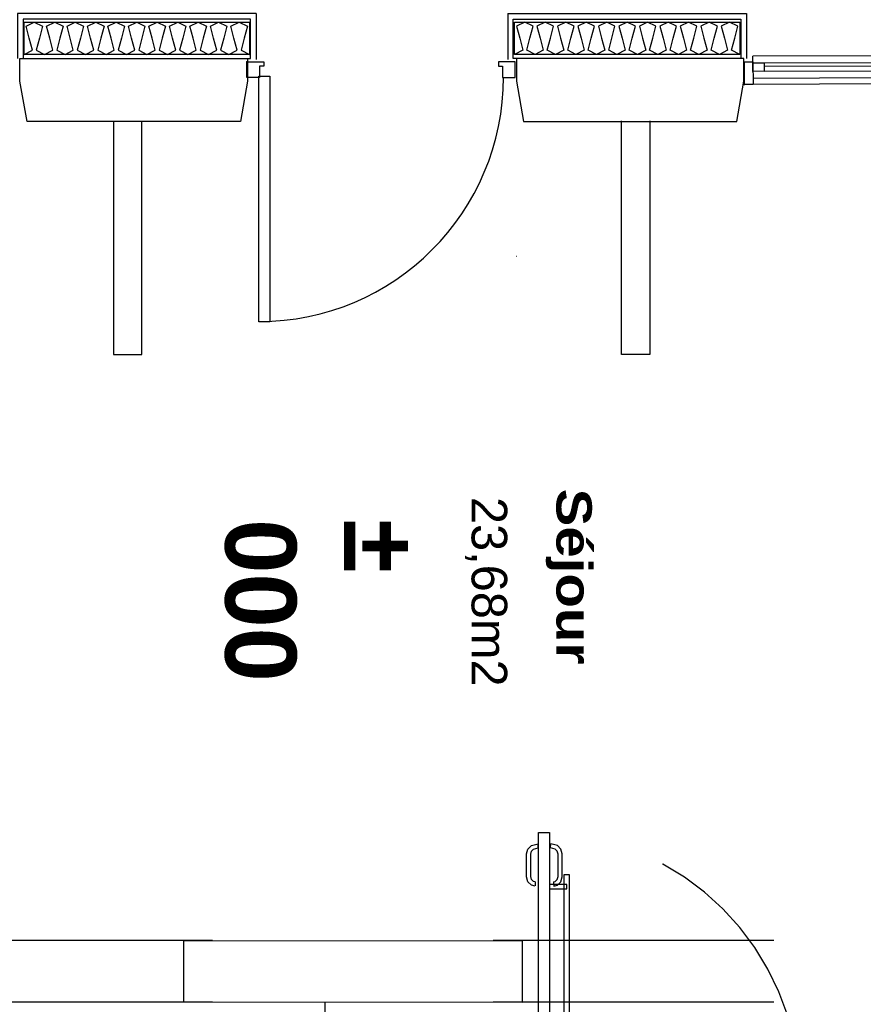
# Model space of a CAD drawing. Header units: millimetres. Extents: x -15 to 127, y -65 to 67.
# Tile 97 of 256: x 35.962 to 36.263, y -49.762 to -49.411. Entities that reach past the tile are written whole.
import ezdxf

# ---------------------------------------------------------------- set-up
doc = ezdxf.new("R2010")
doc.units = ezdxf.units.MM
doc.header["$MEASUREMENT"] = 0
for name, pattern in [('PC_DASH_2', [0.125, 0.055556, -0.069444]), ('PC_DASH_5', [0.069444, 0.027778, -0.041667]), ('PC_DASH_7', [0.097222, 0.027778, -0.069444])]:
    doc.linetypes.add(name, pattern=pattern)
doc.layers.add('Calque 5', color=7, linetype='Continuous')
doc.styles.get("Standard").update_dxf_attribs({"font": 'BKANT.TTF'})

# ---------------------------------------------------------------- blocks, each defined once
blk = doc.blocks.new('PD_26329')
at = {"layer": 'Calque 5', "color": 0}
for points in [[(12.17672, -35.55944), (12.25698, -35.55944), (12.25698, -35.57095), (12.17672, -35.57095), (12.17672, -35.55944)], [(12.17672, -35.57095), (12.17967, -35.56951), (12.17855, -35.56519), (12.17742, -35.56088), (12.18037, -35.55944), (12.18332, -35.56088), (12.1822, -35.56519), (12.18107, -35.56951), (12.18402, -35.57095), (12.18697, -35.56951), (12.18584, -35.56519), (12.18472, -35.56088), (12.18767, -35.55944), (12.19062, -35.56088), (12.18949, -35.56519), (12.18837, -35.56951), (12.19132, -35.57095), (12.19427, -35.56951), (12.19314, -35.56519), (12.19202, -35.56088), (12.19496, -35.55944), (12.19791, -35.56088), (12.19679, -35.56519), (12.19566, -35.56951), (12.19861, -35.57095), (12.20156, -35.56951), (12.20044, -35.56519), (12.19931, -35.56088), (12.20226, -35.55944), (12.20521, -35.56088), (12.20408, -35.56519), (12.20296, -35.56951), (12.20591, -35.57095), (12.20886, -35.56951), (12.20773, -35.56519), (12.20661, -35.56088), (12.20956, -35.55944), (12.21251, -35.56088), (12.21138, -35.56519), (12.21026, -35.56951), (12.2132, -35.57095), (12.21615, -35.56951), (12.21503, -35.56519), (12.2139, -35.56088), (12.21685, -35.55944), (12.2198, -35.56088), (12.21868, -35.56519), (12.21755, -35.56951), (12.2205, -35.57095), (12.22345, -35.56951), (12.22232, -35.56519), (12.2212, -35.56088), (12.22415, -35.55944), (12.2271, -35.56088), (12.22597, -35.56519), (12.22485, -35.56951), (12.2278, -35.57095), (12.23075, -35.56951), (12.22962, -35.56519), (12.2285, -35.56088), (12.23145, -35.55944), (12.23439, -35.56088), (12.23327, -35.56519), (12.23214, -35.56951), (12.23509, -35.57095), (12.23804, -35.56951), (12.23692, -35.56519), (12.23579, -35.56088), (12.23874, -35.55944), (12.24169, -35.56088), (12.24057, -35.56519), (12.23944, -35.56951), (12.24239, -35.57095), (12.24534, -35.56951), (12.24421, -35.56519), (12.24309, -35.56088), (12.24604, -35.55944), (12.24899, -35.56088), (12.24786, -35.56519), (12.24674, -35.56951), (12.24969, -35.57095), (12.25263, -35.56951), (12.25151, -35.56519), (12.25038, -35.56088), (12.25333, -35.55944), (12.25628, -35.56088), (12.25516, -35.56519), (12.25403, -35.56951), (12.25698, -35.57095)]]:
    blk.add_lwpolyline(points, dxfattribs=at)
blk = doc.blocks.new('PD_26330')
at = {"layer": 'Calque 5', "color": 0}
for points in [[(12.43173, -35.57095), (12.35147, -35.57095), (12.35147, -35.55944), (12.43173, -35.55944), (12.43173, -35.57095)], [(12.43173, -35.57095), (12.42878, -35.56951), (12.42991, -35.56519), (12.43103, -35.56088), (12.42808, -35.55944), (12.42513, -35.56088), (12.42626, -35.56519), (12.42738, -35.56951), (12.42444, -35.57095), (12.42149, -35.56951), (12.42261, -35.56519), (12.42374, -35.56088), (12.42079, -35.55944), (12.41784, -35.56088), (12.41896, -35.56519), (12.42009, -35.56951), (12.41714, -35.57095), (12.41419, -35.56951), (12.41532, -35.56519), (12.41644, -35.56088), (12.41349, -35.55944), (12.41054, -35.56088), (12.41167, -35.56519), (12.41279, -35.56951), (12.40984, -35.57095), (12.40689, -35.56951), (12.40802, -35.56519), (12.40914, -35.56088), (12.40619, -35.55944), (12.40325, -35.56088), (12.40437, -35.56519), (12.4055, -35.56951), (12.40255, -35.57095), (12.3996, -35.56951), (12.40072, -35.56519), (12.40185, -35.56088), (12.3989, -35.55944), (12.39595, -35.56088), (12.39707, -35.56519), (12.3982, -35.56951), (12.39525, -35.57095), (12.3923, -35.56951), (12.39343, -35.56519), (12.39455, -35.56088), (12.3916, -35.55944), (12.38865, -35.56088), (12.38978, -35.56519), (12.3909, -35.56951), (12.38795, -35.57095), (12.38501, -35.56951), (12.38613, -35.56519), (12.38726, -35.56088), (12.38431, -35.55944), (12.38136, -35.56088), (12.38248, -35.56519), (12.38361, -35.56951), (12.38066, -35.57095), (12.37771, -35.56951), (12.37883, -35.56519), (12.37996, -35.56088), (12.37701, -35.55944), (12.37406, -35.56088), (12.37519, -35.56519), (12.37631, -35.56951), (12.37336, -35.57095), (12.37041, -35.56951), (12.37154, -35.56519), (12.37266, -35.56088), (12.36971, -35.55944), (12.36676, -35.56088), (12.36789, -35.56519), (12.36902, -35.56951), (12.36607, -35.57095), (12.36312, -35.56951), (12.36424, -35.56519), (12.36537, -35.56088), (12.36242, -35.55944), (12.35947, -35.56088), (12.36059, -35.56519), (12.36172, -35.56951), (12.35877, -35.57095), (12.35582, -35.56951), (12.35695, -35.56519), (12.35807, -35.56088), (12.35512, -35.55944), (12.35217, -35.56088), (12.3533, -35.56519), (12.35442, -35.56951), (12.35147, -35.57095)]]:
    blk.add_lwpolyline(points, dxfattribs=at)
blk = doc.blocks.new('PD_26340')
at = {"layer": 'Calque 5', "color": 0}
for p, q in [((12.61641, -35.57104), (12.43642, -35.57165)), ((12.43642, -35.57365), (12.43642, -35.57165)), ((12.61642, -35.57304), (12.61641, -35.57104)), ((12.44042, -35.57398), (12.52442, -35.5737)), ((12.52429, -35.57501), (12.44048, -35.5753)), ((12.61643, -35.57439), (12.52843, -35.57469)), ((12.44043, -35.57698), (12.52443, -35.5767)), ((12.61243, -35.57691), (12.52843, -35.57719)), ((12.61258, -35.5782), (12.52851, -35.57848)), ((12.52444, -35.5792), (12.43644, -35.5795)), ((12.61645, -35.58104), (12.43645, -35.58165)), ((12.61244, -35.57991), (12.52844, -35.58019))]:
    blk.add_line(p, q, dxfattribs=at)
for points in [[(12.43345, -35.58166), (12.43342, -35.57366), (12.43642, -35.57365), (12.43645, -35.58165), (12.43345, -35.58166)], [(12.43642, -35.574), (12.44042, -35.57398), (12.44043, -35.57698), (12.43643, -35.577), (12.43642, -35.574)], [(12.52843, -35.57669), (12.52443, -35.5767), (12.52442, -35.5737), (12.52842, -35.57369), (12.52843, -35.57669)], [(12.61945, -35.58103), (12.61942, -35.57303), (12.61642, -35.57304), (12.61645, -35.58104), (12.61945, -35.58103)], [(12.52844, -35.58019), (12.52444, -35.5802), (12.52443, -35.5772), (12.52843, -35.57719), (12.52844, -35.58019)], [(12.61643, -35.57689), (12.61243, -35.57691), (12.61244, -35.57991), (12.61644, -35.57989), (12.61643, -35.57689)]]:
    blk.add_lwpolyline(points, dxfattribs=at)
blk = doc.blocks.new('PD_26339')
at = {"layer": 'Calque 5', "color": 0}
blk.add_point((12.43345, -35.58166), dxfattribs=at)
at = {"layer": 'Calque 5'}
blk.add_blockref('PD_26340', (0, 0), dxfattribs=at)
blk = doc.blocks.new('PD_26341')
at = {"layer": 'Calque 5', "color": 0}
for points in [[(12.25613, -35.57914), (12.25613, -35.57364), (12.26213, -35.57364), (12.26213, -35.57514), (12.26063, -35.57514), (12.26063, -35.57914), (12.25613, -35.57914)], [(12.35173, -35.57914), (12.35173, -35.57364), (12.34573, -35.57364), (12.34573, -35.57514), (12.34723, -35.57514), (12.34723, -35.57914), (12.35173, -35.57914)], [(12.26031, -35.66624), (12.26031, -35.57874), (12.26431, -35.57874), (12.26431, -35.66624), (12.26031, -35.66624)]]:
    blk.add_lwpolyline(points, dxfattribs=at)
blk.add_arc((12.26046, -35.57904), 0.08709, 270, 0, dxfattribs=at)
blk.add_point((12.25613, -35.57364), dxfattribs=at)
blk = doc.blocks.new('PD_26645')
at = {"layer": 'Calque 5', "color": 0}
for p, q in [((12.25939, -35.55644), (12.17439, -35.55644)), ((12.17439, -35.55644), (12.17439, -35.5724)), ((12.25939, -35.55644), (12.25939, -35.57275))]:
    blk.add_line(p, q, dxfattribs=at)
blk.add_lwpolyline([(12.17634, -35.55844), (12.17634, -35.5724), (12.25744, -35.5724), (12.25744, -35.55844), (12.17634, -35.55844)], dxfattribs=at)
blk = doc.blocks.new('PD_26646')
at = {"layer": 'Calque 5', "color": 0}
for p, q in [((12.34907, -35.55644), (12.34907, -35.57275)), ((12.34907, -35.55644), (12.43407, -35.55644)), ((12.43407, -35.55644), (12.43407, -35.5724))]:
    blk.add_line(p, q, dxfattribs=at)
blk.add_lwpolyline([(12.43212, -35.55844), (12.43212, -35.5724), (12.35101, -35.5724), (12.35101, -35.55844), (12.43212, -35.55844)], dxfattribs=at)
blk = doc.blocks.new('PD_27444')
at = {"layer": 'Calque 5', "color": 0}
for points in [[(12.39079, -35.9449), (12.38929, -35.9449), (12.38929, -35.95044), (12.39079, -35.95044), (12.39079, -35.9449)], [(12.4378, -35.9449), (12.4363, -35.9449), (12.4363, -35.95044), (12.4378, -35.95044), (12.4378, -35.9449)], [(12.4413, -35.95044), (12.3863, -35.95044), (12.3863, -35.95244), (12.4413, -35.95244), (12.4413, -35.95044)]]:
    blk.add_lwpolyline(points, dxfattribs=at)
blk = doc.blocks.new('PD_27445')
at = {"layer": 'Calque 5', "color": 0, "linetype": 'PC_DASH_7'}
for points in [[(12.36907, -35.86322), (12.36907, -35.91822), (12.37107, -35.91822), (12.37107, -35.86322), (12.36907, -35.86322)], [(12.36394, -35.86672), (12.36394, -35.86822), (12.37007, -35.86822), (12.37007, -35.86672), (12.36394, -35.86672)], [(12.36394, -35.91373), (12.36394, -35.91523), (12.37007, -35.91523), (12.37007, -35.91373), (12.36394, -35.91373)]]:
    blk.add_lwpolyline(points, dxfattribs=at)
blk = doc.blocks.new('PD_27447')
at = {"layer": 'Calque 5', "color": 0}
for points in [[(12.35371, -35.9409), (12.35371, -35.9464), (12.36071, -35.9464), (12.36071, -35.9449), (12.35921, -35.9449), (12.35921, -35.9409), (12.35371, -35.9409)], [(12.35915, -35.9449), (12.35915, -35.9409), (12.45215, -35.9409), (12.45215, -35.9449), (12.35915, -35.9449)], [(12.45771, -35.9409), (12.45771, -35.9464), (12.45071, -35.9464), (12.45071, -35.9449), (12.45221, -35.9449), (12.45221, -35.9409), (12.45771, -35.9409)]]:
    blk.add_lwpolyline(points, dxfattribs=at)
blk = doc.blocks.new('PD_27446')
at = {"layer": 'Calque 5', "color": 0}
blk.add_point((12.35371, -35.9464), dxfattribs=at)
at = {"layer": 'Calque 5'}
blk.add_blockref('PD_27447', (0, 0), dxfattribs=at)
blk = doc.blocks.new('PD_27449')
at = {"layer": 'Calque 5', "color": 0, "linetype": 'PC_DASH_5'}
for p, q in [((12.36431, -35.85365), (12.36435, -35.85215)), ((12.3654, -35.8657), (12.36544, -35.86713))]:
    blk.add_line(p, q, dxfattribs=at)
for points in [[(12.36545, -35.86724), (12.36676, -35.86689), (12.36799, -35.86567), (12.36843, -35.86399), (12.36843, -35.8557), (12.36799, -35.85402), (12.36676, -35.85279), (12.36435, -35.85215)], [(12.3654, -35.86574), (12.366, -35.86558), (12.36668, -35.86491), (12.36697, -35.8638), (12.36697, -35.85589), (12.36668, -35.85477), (12.366, -35.8541), (12.36431, -35.85365)]]:
    blk.add_lwpolyline(points, dxfattribs=at)
blk = doc.blocks.new('PD_27450')
at = {"layer": 'Calque 5', "color": 0, "linetype": 'PC_DASH_5'}
for p, q in [((12.35992, -35.85365), (12.35988, -35.85215)), ((12.35883, -35.8657), (12.35879, -35.86713))]:
    blk.add_line(p, q, dxfattribs=at)
for points in [[(12.35878, -35.86724), (12.35747, -35.86689), (12.35624, -35.86567), (12.35579, -35.86399), (12.35579, -35.8557), (12.35624, -35.85402), (12.35747, -35.85279), (12.35988, -35.85215)], [(12.35882, -35.86574), (12.35823, -35.86558), (12.35755, -35.86491), (12.35725, -35.8638), (12.35725, -35.85589), (12.35755, -35.85477), (12.35823, -35.8541), (12.35992, -35.85365)]]:
    blk.add_lwpolyline(points, dxfattribs=at)
blk = doc.blocks.new('PD_27448')
at = {"layer": 'Calque 5'}
for name in ['PD_27450', 'PD_27449']:
    blk.add_blockref(name, (0, 0), dxfattribs=at)
blk = doc.blocks.new('PD_27452')
at = {"layer": 'Calque 5', "color": 0}
for p, q in [((12.35886, -35.9417), (12.45211, -35.9417)), ((12.35886, -35.9426), (12.45211, -35.9426)), ((12.35886, -35.9436), (12.45211, -35.9436)), ((12.35886, -35.9443), (12.45211, -35.9443))]:
    blk.add_line(p, q, dxfattribs=at)
blk = doc.blocks.new('PD_27454')
at = {"layer": 'Calque 5', "color": 0}
for p, q in [((12.43441, -35.93971), (12.43298, -35.93967)), ((12.44647, -35.94081), (12.44797, -35.94077))]:
    blk.add_line(p, q, dxfattribs=at)
for points in [[(12.43287, -35.93967), (12.43322, -35.93836), (12.43445, -35.93713), (12.43613, -35.93668), (12.44442, -35.93668), (12.44609, -35.93713), (12.44732, -35.93836), (12.44797, -35.94077)], [(12.43437, -35.93971), (12.43453, -35.93911), (12.4352, -35.93844), (12.43632, -35.93814), (12.44423, -35.93814), (12.44534, -35.93844), (12.44601, -35.93911), (12.44647, -35.94081)]]:
    blk.add_lwpolyline(points, dxfattribs=at)
blk = doc.blocks.new('PD_27455')
at = {"layer": 'Calque 5', "color": 0}
for p, q in [((12.43441, -35.94629), (12.43298, -35.94633)), ((12.44647, -35.94519), (12.44797, -35.94523))]:
    blk.add_line(p, q, dxfattribs=at)
for points in [[(12.43287, -35.94633), (12.43322, -35.94764), (12.43445, -35.94887), (12.43613, -35.94932), (12.44442, -35.94932), (12.44609, -35.94887), (12.44732, -35.94764), (12.44797, -35.94523)], [(12.43437, -35.94629), (12.43453, -35.94689), (12.4352, -35.94756), (12.43632, -35.94786), (12.44423, -35.94786), (12.44534, -35.94756), (12.44601, -35.94689), (12.44647, -35.94519)]]:
    blk.add_lwpolyline(points, dxfattribs=at)
blk = doc.blocks.new('PD_27453')
at = {"layer": 'Calque 5'}
for name in ['PD_27454', 'PD_27455']:
    blk.add_blockref(name, (0, 0), dxfattribs=at)
blk = doc.blocks.new('PD_27451')
at = {"layer": 'Calque 5'}
for name in ['PD_27453', 'PD_27452']:
    blk.add_blockref(name, (0, 0), dxfattribs=at)
blk = doc.blocks.new('PD_27443')
at = {"layer": 'Calque 5', "color": 0, "linetype": 'PC_DASH_5'}
blk.add_lwpolyline([(12.36398, -35.94114), (12.35998, -35.94114), (12.35998, -35.84814), (12.36398, -35.84814), (12.36398, -35.94114)], dxfattribs=at)
blk.add_arc((12.35998, -35.94114), 0.093, 360, 90, dxfattribs=at)
at = {"layer": 'Calque 5'}
for name in ['PD_27448', 'PD_27445', 'PD_27451', 'PD_27446', 'PD_27444']:
    blk.add_blockref(name, (0, 0), dxfattribs=at)
blk = doc.blocks.new('PD_27672')
at = {"layer": 'Calque 5', "color": 0}
for points in [[(12.17672, -35.55944), (12.25698, -35.55944), (12.25698, -35.57095), (12.17672, -35.57095), (12.17672, -35.55944)], [(12.17672, -35.57095), (12.17967, -35.56951), (12.17855, -35.56519), (12.17742, -35.56088), (12.18037, -35.55944), (12.18332, -35.56088), (12.1822, -35.56519), (12.18107, -35.56951), (12.18402, -35.57095), (12.18697, -35.56951), (12.18584, -35.56519), (12.18472, -35.56088), (12.18767, -35.55944), (12.19062, -35.56088), (12.18949, -35.56519), (12.18837, -35.56951), (12.19132, -35.57095), (12.19427, -35.56951), (12.19314, -35.56519), (12.19202, -35.56088), (12.19496, -35.55944), (12.19791, -35.56088), (12.19679, -35.56519), (12.19566, -35.56951), (12.19861, -35.57095), (12.20156, -35.56951), (12.20044, -35.56519), (12.19931, -35.56088), (12.20226, -35.55944), (12.20521, -35.56088), (12.20408, -35.56519), (12.20296, -35.56951), (12.20591, -35.57095), (12.20886, -35.56951), (12.20773, -35.56519), (12.20661, -35.56088), (12.20956, -35.55944), (12.21251, -35.56088), (12.21138, -35.56519), (12.21026, -35.56951), (12.2132, -35.57095), (12.21615, -35.56951), (12.21503, -35.56519), (12.2139, -35.56088), (12.21685, -35.55944), (12.2198, -35.56088), (12.21868, -35.56519), (12.21755, -35.56951), (12.2205, -35.57095), (12.22345, -35.56951), (12.22232, -35.56519), (12.2212, -35.56088), (12.22415, -35.55944), (12.2271, -35.56088), (12.22597, -35.56519), (12.22485, -35.56951), (12.2278, -35.57095), (12.23075, -35.56951), (12.22962, -35.56519), (12.2285, -35.56088), (12.23145, -35.55944), (12.23439, -35.56088), (12.23327, -35.56519), (12.23214, -35.56951), (12.23509, -35.57095), (12.23804, -35.56951), (12.23692, -35.56519), (12.23579, -35.56088), (12.23874, -35.55944), (12.24169, -35.56088), (12.24057, -35.56519), (12.23944, -35.56951), (12.24239, -35.57095), (12.24534, -35.56951), (12.24421, -35.56519), (12.24309, -35.56088), (12.24604, -35.55944), (12.24899, -35.56088), (12.24786, -35.56519), (12.24674, -35.56951), (12.24969, -35.57095), (12.25263, -35.56951), (12.25151, -35.56519), (12.25038, -35.56088), (12.25333, -35.55944), (12.25628, -35.56088), (12.25516, -35.56519), (12.25403, -35.56951), (12.25698, -35.57095)]]:
    blk.add_lwpolyline(points, dxfattribs=at)
blk = doc.blocks.new('PD_27673')
at = {"layer": 'Calque 5', "color": 0}
for points in [[(12.43173, -35.57095), (12.35147, -35.57095), (12.35147, -35.55944), (12.43173, -35.55944), (12.43173, -35.57095)], [(12.43173, -35.57095), (12.42878, -35.56951), (12.42991, -35.56519), (12.43103, -35.56088), (12.42808, -35.55944), (12.42513, -35.56088), (12.42626, -35.56519), (12.42738, -35.56951), (12.42444, -35.57095), (12.42149, -35.56951), (12.42261, -35.56519), (12.42374, -35.56088), (12.42079, -35.55944), (12.41784, -35.56088), (12.41896, -35.56519), (12.42009, -35.56951), (12.41714, -35.57095), (12.41419, -35.56951), (12.41532, -35.56519), (12.41644, -35.56088), (12.41349, -35.55944), (12.41054, -35.56088), (12.41167, -35.56519), (12.41279, -35.56951), (12.40984, -35.57095), (12.40689, -35.56951), (12.40802, -35.56519), (12.40914, -35.56088), (12.40619, -35.55944), (12.40325, -35.56088), (12.40437, -35.56519), (12.4055, -35.56951), (12.40255, -35.57095), (12.3996, -35.56951), (12.40072, -35.56519), (12.40185, -35.56088), (12.3989, -35.55944), (12.39595, -35.56088), (12.39707, -35.56519), (12.3982, -35.56951), (12.39525, -35.57095), (12.3923, -35.56951), (12.39343, -35.56519), (12.39455, -35.56088), (12.3916, -35.55944), (12.38865, -35.56088), (12.38978, -35.56519), (12.3909, -35.56951), (12.38795, -35.57095), (12.38501, -35.56951), (12.38613, -35.56519), (12.38726, -35.56088), (12.38431, -35.55944), (12.38136, -35.56088), (12.38248, -35.56519), (12.38361, -35.56951), (12.38066, -35.57095), (12.37771, -35.56951), (12.37883, -35.56519), (12.37996, -35.56088), (12.37701, -35.55944), (12.37406, -35.56088), (12.37519, -35.56519), (12.37631, -35.56951), (12.37336, -35.57095), (12.37041, -35.56951), (12.37154, -35.56519), (12.37266, -35.56088), (12.36971, -35.55944), (12.36676, -35.56088), (12.36789, -35.56519), (12.36902, -35.56951), (12.36607, -35.57095), (12.36312, -35.56951), (12.36424, -35.56519), (12.36537, -35.56088), (12.36242, -35.55944), (12.35947, -35.56088), (12.36059, -35.56519), (12.36172, -35.56951), (12.35877, -35.57095), (12.35582, -35.56951), (12.35695, -35.56519), (12.35807, -35.56088), (12.35512, -35.55944), (12.35217, -35.56088), (12.3533, -35.56519), (12.35442, -35.56951), (12.35147, -35.57095)]]:
    blk.add_lwpolyline(points, dxfattribs=at)
blk = doc.blocks.new('PD_27683')
at = {"layer": 'Calque 5', "color": 0}
for p, q in [((12.61641, -35.57104), (12.43642, -35.57165)), ((12.43642, -35.57365), (12.43642, -35.57165)), ((12.61642, -35.57304), (12.61641, -35.57104)), ((12.44042, -35.57398), (12.52442, -35.5737)), ((12.52429, -35.57501), (12.44048, -35.5753)), ((12.61643, -35.57439), (12.52843, -35.57469)), ((12.44043, -35.57698), (12.52443, -35.5767)), ((12.61243, -35.57691), (12.52843, -35.57719)), ((12.61258, -35.5782), (12.52851, -35.57848)), ((12.52444, -35.5792), (12.43644, -35.5795)), ((12.61645, -35.58104), (12.43645, -35.58165)), ((12.61244, -35.57991), (12.52844, -35.58019))]:
    blk.add_line(p, q, dxfattribs=at)
for points in [[(12.43345, -35.58166), (12.43342, -35.57366), (12.43642, -35.57365), (12.43645, -35.58165), (12.43345, -35.58166)], [(12.43642, -35.574), (12.44042, -35.57398), (12.44043, -35.57698), (12.43643, -35.577), (12.43642, -35.574)], [(12.52843, -35.57669), (12.52443, -35.5767), (12.52442, -35.5737), (12.52842, -35.57369), (12.52843, -35.57669)], [(12.61945, -35.58103), (12.61942, -35.57303), (12.61642, -35.57304), (12.61645, -35.58104), (12.61945, -35.58103)], [(12.52844, -35.58019), (12.52444, -35.5802), (12.52443, -35.5772), (12.52843, -35.57719), (12.52844, -35.58019)], [(12.61643, -35.57689), (12.61243, -35.57691), (12.61244, -35.57991), (12.61644, -35.57989), (12.61643, -35.57689)]]:
    blk.add_lwpolyline(points, dxfattribs=at)
blk = doc.blocks.new('PD_27682')
at = {"layer": 'Calque 5', "color": 0}
blk.add_point((12.43345, -35.58166), dxfattribs=at)
at = {"layer": 'Calque 5'}
blk.add_blockref('PD_27683', (0, 0), dxfattribs=at)
blk = doc.blocks.new('PD_27684')
at = {"layer": 'Calque 5', "color": 0}
for points in [[(12.25613, -35.57914), (12.25613, -35.57364), (12.26213, -35.57364), (12.26213, -35.57514), (12.26063, -35.57514), (12.26063, -35.57914), (12.25613, -35.57914)], [(12.35173, -35.57914), (12.35173, -35.57364), (12.34573, -35.57364), (12.34573, -35.57514), (12.34723, -35.57514), (12.34723, -35.57914), (12.35173, -35.57914)], [(12.26031, -35.66624), (12.26031, -35.57874), (12.26431, -35.57874), (12.26431, -35.66624), (12.26031, -35.66624)]]:
    blk.add_lwpolyline(points, dxfattribs=at)
blk.add_arc((12.26046, -35.57904), 0.08709, 270, 0, dxfattribs=at)
blk.add_point((12.25613, -35.57364), dxfattribs=at)
blk = doc.blocks.new('PD_27988')
at = {"layer": 'Calque 5', "color": 0}
for p, q in [((12.25939, -35.55644), (12.17439, -35.55644)), ((12.17439, -35.55644), (12.17439, -35.5724)), ((12.25939, -35.55644), (12.25939, -35.57275))]:
    blk.add_line(p, q, dxfattribs=at)
blk.add_lwpolyline([(12.17634, -35.55844), (12.17634, -35.5724), (12.25744, -35.5724), (12.25744, -35.55844), (12.17634, -35.55844)], dxfattribs=at)
blk = doc.blocks.new('PD_27989')
at = {"layer": 'Calque 5', "color": 0}
for p, q in [((12.34907, -35.55644), (12.34907, -35.57275)), ((12.34907, -35.55644), (12.43407, -35.55644)), ((12.43407, -35.55644), (12.43407, -35.5724))]:
    blk.add_line(p, q, dxfattribs=at)
blk.add_lwpolyline([(12.43212, -35.55844), (12.43212, -35.5724), (12.35101, -35.5724), (12.35101, -35.55844), (12.43212, -35.55844)], dxfattribs=at)
blk = doc.blocks.new('PD_28787')
at = {"layer": 'Calque 5', "color": 0}
for points in [[(12.39079, -35.9449), (12.38929, -35.9449), (12.38929, -35.95044), (12.39079, -35.95044), (12.39079, -35.9449)], [(12.4378, -35.9449), (12.4363, -35.9449), (12.4363, -35.95044), (12.4378, -35.95044), (12.4378, -35.9449)], [(12.4413, -35.95044), (12.3863, -35.95044), (12.3863, -35.95244), (12.4413, -35.95244), (12.4413, -35.95044)]]:
    blk.add_lwpolyline(points, dxfattribs=at)
blk = doc.blocks.new('PD_28788')
at = {"layer": 'Calque 5', "color": 0, "linetype": 'PC_DASH_7'}
for points in [[(12.36907, -35.86322), (12.36907, -35.91822), (12.37107, -35.91822), (12.37107, -35.86322), (12.36907, -35.86322)], [(12.36394, -35.86672), (12.36394, -35.86822), (12.37007, -35.86822), (12.37007, -35.86672), (12.36394, -35.86672)], [(12.36394, -35.91373), (12.36394, -35.91523), (12.37007, -35.91523), (12.37007, -35.91373), (12.36394, -35.91373)]]:
    blk.add_lwpolyline(points, dxfattribs=at)
blk = doc.blocks.new('PD_28790')
at = {"layer": 'Calque 5', "color": 0}
for points in [[(12.35371, -35.9409), (12.35371, -35.9464), (12.36071, -35.9464), (12.36071, -35.9449), (12.35921, -35.9449), (12.35921, -35.9409), (12.35371, -35.9409)], [(12.35915, -35.9449), (12.35915, -35.9409), (12.45215, -35.9409), (12.45215, -35.9449), (12.35915, -35.9449)], [(12.45771, -35.9409), (12.45771, -35.9464), (12.45071, -35.9464), (12.45071, -35.9449), (12.45221, -35.9449), (12.45221, -35.9409), (12.45771, -35.9409)]]:
    blk.add_lwpolyline(points, dxfattribs=at)
blk = doc.blocks.new('PD_28789')
at = {"layer": 'Calque 5', "color": 0}
blk.add_point((12.35371, -35.9464), dxfattribs=at)
at = {"layer": 'Calque 5'}
blk.add_blockref('PD_28790', (0, 0), dxfattribs=at)
blk = doc.blocks.new('PD_28792')
at = {"layer": 'Calque 5', "color": 0, "linetype": 'PC_DASH_5'}
for p, q in [((12.36431, -35.85365), (12.36435, -35.85215)), ((12.3654, -35.8657), (12.36544, -35.86713))]:
    blk.add_line(p, q, dxfattribs=at)
for points in [[(12.36545, -35.86724), (12.36676, -35.86689), (12.36799, -35.86567), (12.36843, -35.86399), (12.36843, -35.8557), (12.36799, -35.85402), (12.36676, -35.85279), (12.36435, -35.85215)], [(12.3654, -35.86574), (12.366, -35.86558), (12.36668, -35.86491), (12.36697, -35.8638), (12.36697, -35.85589), (12.36668, -35.85477), (12.366, -35.8541), (12.36431, -35.85365)]]:
    blk.add_lwpolyline(points, dxfattribs=at)
blk = doc.blocks.new('PD_28793')
at = {"layer": 'Calque 5', "color": 0, "linetype": 'PC_DASH_5'}
for p, q in [((12.35992, -35.85365), (12.35988, -35.85215)), ((12.35883, -35.8657), (12.35879, -35.86713))]:
    blk.add_line(p, q, dxfattribs=at)
for points in [[(12.35878, -35.86724), (12.35747, -35.86689), (12.35624, -35.86567), (12.35579, -35.86399), (12.35579, -35.8557), (12.35624, -35.85402), (12.35747, -35.85279), (12.35988, -35.85215)], [(12.35882, -35.86574), (12.35823, -35.86558), (12.35755, -35.86491), (12.35725, -35.8638), (12.35725, -35.85589), (12.35755, -35.85477), (12.35823, -35.8541), (12.35992, -35.85365)]]:
    blk.add_lwpolyline(points, dxfattribs=at)
blk = doc.blocks.new('PD_28791')
at = {"layer": 'Calque 5'}
for name in ['PD_28793', 'PD_28792']:
    blk.add_blockref(name, (0, 0), dxfattribs=at)
blk = doc.blocks.new('PD_28795')
at = {"layer": 'Calque 5', "color": 0}
for p, q in [((12.35886, -35.9417), (12.45211, -35.9417)), ((12.35886, -35.9426), (12.45211, -35.9426)), ((12.35886, -35.9436), (12.45211, -35.9436)), ((12.35886, -35.9443), (12.45211, -35.9443))]:
    blk.add_line(p, q, dxfattribs=at)
blk = doc.blocks.new('PD_28797')
at = {"layer": 'Calque 5', "color": 0}
for p, q in [((12.43441, -35.93971), (12.43298, -35.93967)), ((12.44647, -35.94081), (12.44797, -35.94077))]:
    blk.add_line(p, q, dxfattribs=at)
for points in [[(12.43287, -35.93967), (12.43322, -35.93836), (12.43445, -35.93713), (12.43613, -35.93668), (12.44442, -35.93668), (12.44609, -35.93713), (12.44732, -35.93836), (12.44797, -35.94077)], [(12.43437, -35.93971), (12.43453, -35.93911), (12.4352, -35.93844), (12.43632, -35.93814), (12.44423, -35.93814), (12.44534, -35.93844), (12.44601, -35.93911), (12.44647, -35.94081)]]:
    blk.add_lwpolyline(points, dxfattribs=at)
blk = doc.blocks.new('PD_28798')
at = {"layer": 'Calque 5', "color": 0}
for p, q in [((12.43441, -35.94629), (12.43298, -35.94633)), ((12.44647, -35.94519), (12.44797, -35.94523))]:
    blk.add_line(p, q, dxfattribs=at)
for points in [[(12.43287, -35.94633), (12.43322, -35.94764), (12.43445, -35.94887), (12.43613, -35.94932), (12.44442, -35.94932), (12.44609, -35.94887), (12.44732, -35.94764), (12.44797, -35.94523)], [(12.43437, -35.94629), (12.43453, -35.94689), (12.4352, -35.94756), (12.43632, -35.94786), (12.44423, -35.94786), (12.44534, -35.94756), (12.44601, -35.94689), (12.44647, -35.94519)]]:
    blk.add_lwpolyline(points, dxfattribs=at)
blk = doc.blocks.new('PD_28796')
at = {"layer": 'Calque 5'}
for name in ['PD_28797', 'PD_28798']:
    blk.add_blockref(name, (0, 0), dxfattribs=at)
blk = doc.blocks.new('PD_28794')
at = {"layer": 'Calque 5'}
for name in ['PD_28796', 'PD_28795']:
    blk.add_blockref(name, (0, 0), dxfattribs=at)
blk = doc.blocks.new('PD_28786')
at = {"layer": 'Calque 5', "color": 0, "linetype": 'PC_DASH_5'}
blk.add_lwpolyline([(12.36398, -35.94114), (12.35998, -35.94114), (12.35998, -35.84814), (12.36398, -35.84814), (12.36398, -35.94114)], dxfattribs=at)
blk.add_arc((12.35998, -35.94114), 0.093, 360, 90, dxfattribs=at)
at = {"layer": 'Calque 5'}
for name in ['PD_28791', 'PD_28788', 'PD_28794', 'PD_28789', 'PD_28787']:
    blk.add_blockref(name, (0, 0), dxfattribs=at)

msp = doc.modelspace()

# ---------------------------------------------------------------- linework, layer by layer
at = {"layer": 'Calque 5', "color": 0}
for p, q in [((36.13942, -49.49555), (36.13936, -49.49554)), ((36.13942, -49.49555), (36.13936, -49.49554)), ((36.07119, -50.02908), (36.07119, -49.76112)), ((36.07119, -50.02908), (36.07119, -49.76112))]:
    msp.add_line(p, q, dxfattribs=at)
at = {"layer": 'Calque 5', "color": 0, "linetype": 'PC_DASH_2'}
for p, q in [((36.431, -49.73917), (35.74967, -49.73917)), ((36.431, -49.73917), (35.74967, -49.73917)), ((36.431, -49.76112), (35.74967, -49.76112)), ((36.431, -49.76112), (35.74967, -49.76112))]:
    msp.add_line(p, q, dxfattribs=at)
at = {"layer": 'Calque 5', "color": 0}
for points in [[(36.04095, -49.44746), (35.96495, -49.44746), (35.96241, -49.43301), (35.96241, -49.42505), (36.04342, -49.42505), (36.0435, -49.42505), (36.0435, -49.43301), (36.04095, -49.44746)], [(36.04095, -49.44746), (35.96495, -49.44746), (35.96241, -49.43301), (35.96241, -49.42505), (36.04342, -49.42505), (36.0435, -49.42505), (36.0435, -49.43301), (36.04095, -49.44746)], [(36.14183, -49.44746), (36.21783, -49.44746), (36.22038, -49.43301), (36.22038, -49.42505), (36.13936, -49.42505), (36.13928, -49.42505), (36.13928, -49.43301), (36.14183, -49.44746)], [(36.14183, -49.44746), (36.21783, -49.44746), (36.22038, -49.43301), (36.22038, -49.42505), (36.13936, -49.42505), (36.13928, -49.42505), (36.13928, -49.43301), (36.14183, -49.44746)], [(35.99578, -49.44721), (35.99578, -49.53048), (36.00578, -49.53048), (36.00578, -49.44721)], [(35.99578, -49.44721), (35.99578, -49.53048), (36.00578, -49.53048), (36.00578, -49.44721)], [(36.18679, -49.44721), (36.18679, -49.53048), (36.17679, -49.53048), (36.17679, -49.44721)], [(36.18679, -49.44721), (36.18679, -49.53048), (36.17679, -49.53048), (36.17679, -49.44721)], [(36.14129, -49.76125), (36.02078, -49.76117), (36.02078, -49.73917), (36.14129, -49.73925), (36.14129, -49.76125)], [(36.14129, -49.76125), (36.02078, -49.76117), (36.02078, -49.73917), (36.14129, -49.73925), (36.14129, -49.76125)]]:
    msp.add_lwpolyline(points, dxfattribs=at)

# ---------------------------------------------------------------- block references
at = {"layer": 'Calque 5'}
for name in ['PD_26645', 'PD_27988', 'PD_26329', 'PD_27672', 'PD_26646', 'PD_27989', 'PD_26330', 'PD_27673', 'PD_26341', 'PD_27684', 'PD_26339', 'PD_27682', 'PD_27443', 'PD_28786']:
    msp.add_blockref(name, (23.78716, -13.85257), dxfattribs=at)

# ---------------------------------------------------------------- texts
at = {"layer": 'Calque 5', "color": 0, "attachment_point": 1, "rotation": 270}
for s, insert, char_height, width in [('{\\fArial Black|b0|i0|c0|p34;Séjour}', (36.16614, -49.57821), 0.0125861, 0.0705556), ('{\\fArial Black|b0|i0|c0|p34;Séjour}', (36.16614, -49.57821), 0.0125861, 0.0705556), ('{\\fArial|b0|i0|c0|p34;\\W0.98;23,68m2}', (36.13601, -49.58118), 0.012678, 0.0705556), ('{\\fArial|b0|i0|c0|p34;\\W0.98;23,68m2}', (36.13601, -49.58118), 0.012678, 0.0705556), ('{\\fArial|b1|i0|c0|p34;\\W0.98;± 000}', (36.10319, -49.58912), 0.0253559, 0.0617361), ('{\\fArial|b1|i0|c0|p34;\\W0.98;± 000}', (36.10319, -49.58912), 0.0253559, 0.0617361)]:
    msp.add_mtext(s, dxfattribs=dict(at, insert=insert, char_height=char_height, width=width))

doc.saveas('drawing.dxf')
